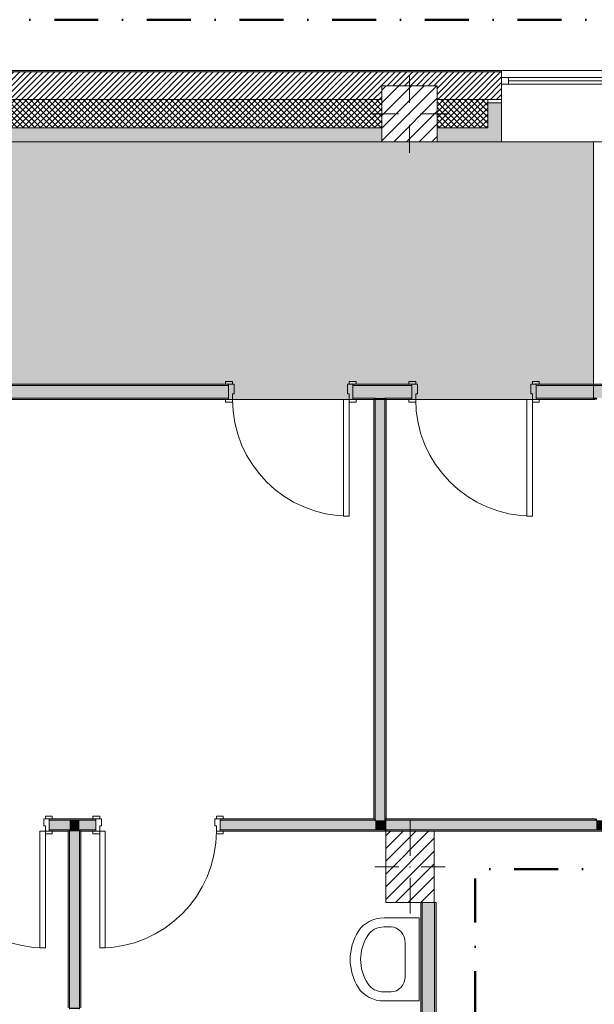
# Model space of a CAD drawing. Header units: millimetres. Extents: x -40968 to 11883, y -18948 to 4746.
# Tile 28 of 29: x 3180 to 7337, y -2376 to 4746. Entities that reach past the tile are written whole.
import ezdxf

# ---------------------------------------------------------------- set-up
doc = ezdxf.new("R2010")
doc.units = ezdxf.units.MM
doc.header["$MEASUREMENT"] = 0
doc.linetypes.add('Punto & Rayas', pattern=[670.277762, 317.5, -176.388889, 0, -176.388874])
doc.linetypes.add('Wipeout_Contour', pattern=[1000, 0, -1000])
for name, color, linetype, lineweight, true_color in [('01_2D_Ambit_Pluma_Nº__242', 7, 'Continuous', 50, 0xfb0013), ('12_FAÇ_Façana_Pluma_Nº__102', 7, 'Continuous', 5, 0xcccccc), ('12_FAÇ_Façana_Pluma_Nº__174', 7, 'Continuous', 13, 0xe4ad2c), ('12_FAÇ_Façana_Pluma_Nº__176', 7, 'Continuous', 15, 0x93a0c6), ('12_FAÇ_Façana_Pluma_Nº__43', 7, 'Continuous', 5, 0xa4a4a6), ('14_PAV_Paviment existent_Pluma_Nº__102', 7, 'Continuous', 5, 0xcccccc), ('Demolido_12_FAÇ_Façana_Pluma_Nº__102', 7, 'Continuous', 5, 0xcccccc), ('Demolido_12_FAÇ_Façana_Pluma_Nº__176', 7, 'Continuous', 15, 0x93a0c6), ('Demolido_Puertas Archicad_Pluma_Nº__3', 7, 'Continuous', 5, 0xa4a4a4), ('Ventanas Archicad_Pluma_Nº__23', 7, 'Continuous', 5, 0xa4a4a6), ('Ventanas Archicad_Pluma_Nº__3', 7, 'Continuous', 5, 0xa4a4a4), ('Ventanas Archicad_Pluma_Nº__43', 7, 'Continuous', 5, 0xa4a4a6)]:
    doc.layers.add(name, color=color, linetype=linetype, lineweight=lineweight, true_color=true_color)
for name, color, linetype in [('10_ESTR_Pilars', 7, 'Continuous'), ('12_FAÇ_Façana', 7, 'Continuous'), ('14_PAV_Paviment existent', 7, 'Continuous'), ('Demolido_09_EI_Mobiliari general', 7, 'Continuous'), ('Demolido_12_FAÇ_Façana', 7, 'Continuous'), ('Demolido_Puertas Archicad', 7, 'Continuous'), ('Ventanas Archicad', 7, 'Continuous')]:
    doc.layers.add(name, color=color, linetype=linetype)
for name, color, linetype, lineweight in [('10_ESTR_Pilars_Pluma_Nº__20', 1, 'Continuous', 5), ('10_ESTR_Pilars_Pluma_Nº__28', 7, 'Continuous', 20), ('10_ESTR_Pilars_Pluma_Nº__42', 8, 'Continuous', 25), ('12_FAÇ_Façana_Pluma_Nº__2', 8, 'Continuous', 5), ('12_FAÇ_Façana_Pluma_Nº__7', 7, 'Continuous', 5), ('14_PAV_Paviment existent_Pluma_Nº__89', 7, 'Continuous', 5), ('Demolido_09_EI_Mobiliari general_Pluma_Nº__75', 7, 'Continuous', 5), ('Demolido_12_FAÇ_Façana_Pluma_Nº__7', 7, 'Continuous', 5), ('Demolido_Puertas Archicad_Pluma_Nº__1', 7, 'Continuous', 5), ('Demolido_Puertas Archicad_Pluma_Nº__7', 7, 'Continuous', 5), ('Ventanas Archicad_Pluma_Nº__7', 7, 'Continuous', 5)]:
    doc.layers.add(name, color=color, linetype=linetype, lineweight=lineweight)
pattern_1 = [(45, (0, 0), (-21.2132, 21.2132), []), (135, (0, 0), (21.2132, 21.2132), [])]
pattern_2 = [(45, (0, 0), (-45.96194, 45.96194), [])]

# ---------------------------------------------------------------- blocks, each defined once
blk = doc.blocks.new('Forjado_1_1', base_point=(7332.1, 1999.6))
at = {"layer": '14_PAV_Paviment existent_Pluma_Nº__102', "linetype": 'Continuous', "lineweight": 0, "true_color": 0x333333}
blk.add_hatch(color=250, dxfattribs=at).paths.add_polyline_path([(7332.1, 1999.6), (7332.1, 3863.5), (-28267.5, 3863.5), (-28277.4, 1999.6)])
at = {"layer": '14_PAV_Paviment existent_Pluma_Nº__89', "color": 7, "linetype": 'Continuous', "lineweight": 5, "flags": 128}
blk.add_lwpolyline([(7332.1, 1999.6), (-28277.4, 1999.6), (-28267.5, 3863.5), (7332.1, 3863.5)], close=True, dxfattribs=at)
blk = doc.blocks.new('Ventana Vertical Multi-Faja 27_4')
at = {"layer": 'Ventanas Archicad_Pluma_Nº__23', "color": 253, "linetype": 'Continuous', "lineweight": 5, "true_color": 0xa4a4a6}
for p, q in [((-600, 0), (-550, 0)), ((-550, 0), (-550, -50)), ((550, -50), (550, 0)), ((550, 0), (600, 0)), ((-550, -50), (-600, -50)), ((600, -50), (550, -50))]:
    blk.add_line(p, q, dxfattribs=at)
at = {"layer": 'Ventanas Archicad_Pluma_Nº__3', "color": 253, "linetype": 'Continuous', "lineweight": 5, "true_color": 0xa4a4a4}
for p, q in [((-600, 50), (600, 50)), ((-550, 0), (550, 0)), ((-550, -25), (550, -25)), ((550, -50), (-550, -50)), ((-600, -465), (600, -465))]:
    blk.add_line(p, q, dxfattribs=at)
at = {"layer": 'Ventanas Archicad_Pluma_Nº__43', "color": 253, "linetype": 'Continuous', "lineweight": 5, "true_color": 0xa4a4a6}
for p, q in [((-600, -160), (-600, -185)), ((600, -160), (600, -185))]:
    blk.add_line(p, q, dxfattribs=at)
at = {"layer": 'Ventanas Archicad_Pluma_Nº__7', "color": 7, "linetype": 'Continuous', "lineweight": 5}
for p, q in [((-600, 50), (-600, 40)), ((-600, 40), (-600, 0)), ((-600, 0), (-600, -50)), ((-600, 0), (-600, -50)), ((600, 50), (600, 40)), ((600, 40), (600, 0)), ((600, 0), (600, -50)), ((600, 0), (600, -50)), ((-600, -50), (-600, -160)), ((600, -50), (600, -160)), ((-600, -185), (-600, -365)), ((-600, -185), (-600, -365)), ((600, -185), (600, -365)), ((600, -185), (600, -365)), ((-600, -365), (-600, -465)), ((-600, -365), (-600, -465)), ((600, -365), (600, -465)), ((600, -365), (600, -465))]:
    blk.add_line(p, q, dxfattribs=at)
blk = doc.blocks.new('Muro_3_1', base_point=(11882.6, 4378.5))
at = {"layer": '12_FAÇ_Façana', "linetype": 'Continuous', "lineweight": 0, "true_color": 0x000000}
h = blk.add_hatch(dxfattribs=at)
h.set_pattern_fill('Yeso_0001', color=18, style=0, pattern_type=2)
h.set_pattern_definition([(0, (0, 0), (0, 75), [0, -75])])
h.paths.add_polyline_path([(6666.7, 4168.5), (6566.7, 4168.5), (6566.7, 4143.5), (6666.7, 4143.5)])
at = {"layer": '12_FAÇ_Façana_Pluma_Nº__102', "linetype": 'Continuous', "lineweight": 0, "true_color": 0xe5e5e5}
for points in [[(6566.7, 3963.5), (6666.7, 3863.5), (6666.7, 4143.5), (6566.7, 4143.5)], [(799.5, 3963.5), (799.5, 3863.5), (5799.5, 3863.5), (5799.5, 3963.5)], [(6199.5, 3863.5), (6666.7, 3863.5), (6566.7, 3963.5), (6199.5, 3963.5)]]:
    blk.add_hatch(color=254, dxfattribs=at).paths.add_polyline_path(points)
at = {"layer": '12_FAÇ_Façana_Pluma_Nº__174', "linetype": 'Continuous', "lineweight": 13, "true_color": 0xe4ad2c}
h = blk.add_hatch(dxfattribs=at)
h.set_pattern_fill('SATE_Aislamiento_0001', color=42, style=0, pattern_type=2)
h.set_pattern_definition(pattern_1)
h.paths.add_polyline_path([(799.5, 3963.5), (5799.5, 3963.5), (5799.5, 4168.5), (799.5, 4168.5)])
h = blk.add_hatch(dxfattribs=at)
h.set_pattern_fill('SATE_Aislamiento_0001', color=42, style=0, pattern_type=2)
h.set_pattern_definition(pattern_1)
h.paths.add_polyline_path([(6199.5, 4168.5), (6199.5, 3963.5), (6566.7, 3963.5), (6566.7, 4143.5), (6566.7, 4168.5)])
at = {"layer": '12_FAÇ_Façana_Pluma_Nº__176', "linetype": 'Continuous', "lineweight": 0, "true_color": 0x495063}
blk.add_hatch(color=251, dxfattribs=at).paths.add_polyline_path([(-57.3, 4378.5), (-57.3, 4368.5), (6666.7, 4368.5), (6666.7, 4378.5)])
at = {"layer": '12_FAÇ_Façana_Pluma_Nº__2', "linetype": 'Continuous', "lineweight": 5}
h = blk.add_hatch(dxfattribs=at)
h.set_pattern_fill('Ceramic_0001', color=8, style=0, pattern_type=2)
h.set_pattern_definition([(45, (0, 0), (-21.2132, 21.2132), [])])
h.paths.add_polyline_path([(-57.3, 4168.5), (399.5, 4168.5), (399.5, 4268), (799.5, 4268), (799.5, 4168.5), (5799.5, 4168.5), (5799.5, 4268), (6199.5, 4268), (6199.5, 4168.5), (6666.7, 4168.5), (6666.7, 4368.5), (-57.3, 4368.5)])
at = {"layer": '12_FAÇ_Façana_Pluma_Nº__43', "color": 253, "linetype": 'Continuous', "lineweight": 5, "true_color": 0xa4a4a6}
for p, q in [((6566.7, 4168.5), (6666.7, 4168.5)), ((6566.7, 4143.5), (6566.7, 4168.5)), ((6666.7, 4143.5), (6566.7, 4143.5)), ((6666.7, 4168.5), (6666.7, 4143.5))]:
    blk.add_line(p, q, dxfattribs=at)
at = {"layer": '12_FAÇ_Façana_Pluma_Nº__7', "color": 7, "linetype": 'Continuous', "lineweight": 5}
for p, q in [((6666.7, 4368.5), (-57.3, 4368.5)), ((6666.7, 4378.5), (6666.7, 4368.5)), ((6666.7, 4368.5), (6666.7, 4328.5)), ((6666.7, 4328.5), (6666.7, 4278.5)), ((6666.7, 4278.5), (6666.7, 4168.5)), ((5799.5, 4168.5), (799.5, 4168.5)), ((6566.7, 4168.5), (6199.5, 4168.5)), ((6566.7, 3963.5), (6566.7, 4143.5)), ((6666.7, 4143.5), (6666.7, 3963.5)), ((6666.7, 4143.5), (6666.7, 3963.5)), ((799.5, 3963.5), (5799.5, 3963.5)), ((6199.5, 3963.5), (6566.7, 3963.5)), ((6666.7, 3963.5), (6666.7, 3863.5)), ((6666.7, 3963.5), (6666.7, 3863.5))]:
    blk.add_line(p, q, dxfattribs=at)
at = {"layer": '12_FAÇ_Façana_Pluma_Nº__7', "color": 7, "linetype": 'Continuous', "lineweight": 5, "flags": 128}
for points in [[(6666.7, 4378.5), (-57.3, 4378.5)], [(799.5, 3863.5), (5799.5, 3863.5)], [(6199.5, 3863.5), (6666.7, 3863.5)]]:
    blk.add_lwpolyline(points, dxfattribs=at)
at = {"layer": 'Ventanas Archicad', "color": 253, "linetype": 'Continuous', "lineweight": 5, "true_color": 0xa4a4a6, "zscale": 1000}
blk.add_blockref('Ventana Vertical Multi-Faja 27_4', (7266.7, 4328.5), dxfattribs=at)
blk = doc.blocks.new('Muro_72_1', base_point=(8198, 1999.6))
at = {"layer": '12_FAÇ_Façana_Pluma_Nº__102', "linetype": 'Continuous', "lineweight": 0, "true_color": 0xe5e5e5}
for points in [[(7352.1, 2099.6), (7332.1, 2099.6), (7332.1, 2009.6), (7352.1, 2009.6)], [(7352.1, 2009.6), (7422.1, 2009.6), (7422.1, 2099.6), (7352.1, 2099.6)], [(7422.1, 2009.6), (8198, 2009.6), (8198, 2099.6), (7422.1, 2099.6)]]:
    blk.add_hatch(color=254, dxfattribs=at).paths.add_polyline_path(points)
at = {"layer": '12_FAÇ_Façana_Pluma_Nº__176', "linetype": 'Continuous', "lineweight": 0, "true_color": 0x495063}
for points in [[(8198, 2109.6), (7332.1, 2109.6), (7332.1, 2099.6), (8198, 2099.6)], [(7342.1, 2009.6), (7332.1, 2009.6), (7332.1, 1999.6), (7342.1, 1999.6)], [(7342.1, 1999.6), (7352.1, 1999.6), (7352.1, 2009.6), (7342.1, 2009.6)], [(7422.1, 1999.6), (7432.1, 1999.6), (7432.1, 2009.6), (7422.1, 2009.6)], [(7432.1, 1999.6), (8198, 1999.6), (8198, 2009.6), (7432.1, 2009.6)]]:
    blk.add_hatch(color=251, dxfattribs=at).paths.add_polyline_path(points)
at = {"layer": '12_FAÇ_Façana_Pluma_Nº__7', "color": 7, "linetype": 'Continuous', "lineweight": 5}
for p, q in [((7352.1, 2099.6), (7332.1, 2099.6)), ((7422.1, 2099.6), (7352.1, 2099.6)), ((8198, 2099.6), (7422.1, 2099.6)), ((7332.1, 2009.6), (7352.1, 2009.6)), ((7352.1, 2009.6), (7352.1, 1999.6)), ((7422.1, 1999.6), (7422.1, 2009.6)), ((7422.1, 2009.6), (8198, 2009.6))]:
    blk.add_line(p, q, dxfattribs=at)
at = {"layer": '12_FAÇ_Façana_Pluma_Nº__7', "color": 7, "linetype": 'Continuous', "lineweight": 5, "flags": 128}
for points in [[(8198, 2109.6), (7332.1, 2109.6)], [(8198, 1999.6), (8198, 2109.6)], [(7332.1, 1999.6), (7342.1, 1999.6)], [(7432.1, 1999.6), (8198, 1999.6)]]:
    blk.add_lwpolyline(points, dxfattribs=at)
blk = doc.blocks.new('Puerta 27_9')
at = {"layer": 'Demolido_Puertas Archicad_Pluma_Nº__1', "color": 7, "linetype": 'Continuous', "lineweight": 5}
for p, q in [((382, 0), (382, 844)), ((382, 844), (422, 844)), ((422, 844), (422, 0)), ((-422, 19), (-472, 19)), ((-472, 19), (-472, 0)), ((-472, 0), (-422, 0)), ((-422, 0), (-450, 0)), ((-450, 0), (-450, -90)), ((-422, 0), (-422, 19)), ((-422, -40), (-422, 0)), ((422, 0), (382, 0)), ((472, 19), (422, 19)), ((422, 19), (422, 0)), ((422, 0), (472, 0)), ((450, 0), (422, 0)), ((422, 0), (422, -40)), ((450, -90), (450, 0)), ((472, 0), (472, 19)), ((-410, -40), (-422, -40)), ((-410, -90), (-410, -40)), ((422, -40), (410, -40)), ((410, -40), (410, -90)), ((-422, -90), (-472, -90)), ((-472, -90), (-472, -109)), ((-472, -109), (-422, -109)), ((-450, -90), (-410, -90)), ((-422, -109), (-422, -90)), ((410, -90), (450, -90)), ((472, -90), (422, -90)), ((422, -90), (422, -109)), ((422, -109), (472, -109)), ((472, -109), (472, -90))]:
    blk.add_line(p, q, dxfattribs=at)
at = {"layer": 'Demolido_Puertas Archicad_Pluma_Nº__3', "color": 253, "linetype": 'Continuous', "lineweight": 5, "true_color": 0xa4a4a4}
blk.add_arc((422, 0), 844, 90, 180, dxfattribs=at)
at = {"layer": 'Demolido_Puertas Archicad_Pluma_Nº__7', "color": 7, "linetype": 'Continuous', "lineweight": 5}
for p, q in [((-450, 0), (-472, 0)), ((-450, 0), (-472, 0)), ((-450, -10), (-450, 0)), ((-450, -10), (-450, 0)), ((450, -10), (450, 0)), ((450, -10), (450, 0)), ((450, 0), (472, 0)), ((450, 0), (472, 0)), ((-450, -80), (-450, -10)), ((-450, -80), (-450, -10)), ((450, -80), (450, -10)), ((450, -80), (450, -10)), ((-450, -90), (-472, -90)), ((-450, -90), (-472, -90)), ((-450, -90), (-450, -80)), ((-450, -90), (-450, -80)), ((450, -90), (450, -80)), ((450, -90), (450, -80)), ((450, -90), (472, -90)), ((450, -90), (472, -90))]:
    blk.add_line(p, q, dxfattribs=at)
blk = doc.blocks.new('Puerta 27_10')
at = {"layer": 'Demolido_Puertas Archicad_Pluma_Nº__1', "color": 7, "linetype": 'Continuous', "lineweight": 5}
for p, q in [((382, 0), (382, 844)), ((382, 844), (422, 844)), ((422, 844), (422, 0)), ((-422, 19), (-472, 19)), ((-472, 19), (-472, 0)), ((-472, 0), (-422, 0)), ((-422, 0), (-450, 0)), ((-450, 0), (-450, -90)), ((-422, 0), (-422, 19)), ((-422, -40), (-422, 0)), ((422, 0), (382, 0)), ((472, 19), (422, 19)), ((422, 19), (422, 0)), ((422, 0), (472, 0)), ((450, 0), (422, 0)), ((422, 0), (422, -40)), ((450, -90), (450, 0)), ((472, 0), (472, 19)), ((-410, -40), (-422, -40)), ((-410, -90), (-410, -40)), ((422, -40), (410, -40)), ((410, -40), (410, -90)), ((-422, -90), (-472, -90)), ((-472, -90), (-472, -109)), ((-472, -109), (-422, -109)), ((-450, -90), (-410, -90)), ((-422, -109), (-422, -90)), ((410, -90), (450, -90)), ((472, -90), (422, -90)), ((422, -90), (422, -109)), ((422, -109), (472, -109)), ((472, -109), (472, -90))]:
    blk.add_line(p, q, dxfattribs=at)
at = {"layer": 'Demolido_Puertas Archicad_Pluma_Nº__3', "color": 253, "linetype": 'Continuous', "lineweight": 5, "true_color": 0xa4a4a4}
blk.add_arc((422, 0), 844, 90, 180, dxfattribs=at)
at = {"layer": 'Demolido_Puertas Archicad_Pluma_Nº__7', "color": 7, "linetype": 'Continuous', "lineweight": 5}
for p, q in [((-450, 0), (-472, 0)), ((-450, 0), (-472, 0)), ((-450, -10), (-450, 0)), ((-450, -10), (-450, 0)), ((450, -10), (450, 0)), ((450, -10), (450, 0)), ((450, 0), (472, 0)), ((450, 0), (472, 0)), ((-450, -80), (-450, -10)), ((-450, -80), (-450, -10)), ((450, -80), (450, -10)), ((450, -80), (450, -10)), ((-450, -90), (-472, -90)), ((-450, -90), (-472, -90)), ((-450, -90), (-450, -80)), ((-450, -90), (-450, -80)), ((450, -90), (450, -80)), ((450, -90), (450, -80)), ((450, -90), (472, -90)), ((450, -90), (472, -90))]:
    blk.add_line(p, q, dxfattribs=at)
blk = doc.blocks.new('Muro_73_1', base_point=(432.1, -1124))
at = {"layer": 'Demolido_12_FAÇ_Façana_Pluma_Nº__102', "linetype": 'Continuous', "lineweight": 0, "true_color": 0xe5e5e5}
for points in [[(1192.1, -1044), (432.1, -1044), (432.1, -1114), (1192.1, -1114)], [(1262.1, -1044), (1192.1, -1044), (1192.1, -1114), (1262.1, -1114)], [(1262.1, -1044), (1262.1, -1114), (2494, -1114), (2494, -1044)], [(3541.4, -1044), (3394, -1044), (3394, -1114), (3541.4, -1114)], [(3611.4, -1044), (3541.4, -1044), (3541.4, -1114), (3611.4, -1114)], [(3611.4, -1044), (3611.4, -1114), (3730.6, -1114), (3730.6, -1044)], [(5752.1, -1044), (4630.6, -1044), (4630.6, -1114), (5752.1, -1114)], [(5752.1, -1114), (5822.1, -1114), (5752.1, -1044)]]:
    blk.add_hatch(color=254, dxfattribs=at).paths.add_polyline_path(points)
at = {"layer": 'Demolido_12_FAÇ_Façana_Pluma_Nº__176', "linetype": 'Continuous', "lineweight": 0, "true_color": 0x495063}
for points in [[(1182.1, -1034), (432.1, -1034), (432.1, -1044), (1182.1, -1044)], [(1192.1, -1034), (1182.1, -1034), (1182.1, -1044), (1192.1, -1044)], [(1272.1, -1034), (1262.1, -1034), (1262.1, -1044), (1272.1, -1044)], [(1272.1, -1044), (2494, -1044), (2494, -1034), (1272.1, -1034)], [(3394, -1044), (3730.6, -1044), (3730.6, -1034), (3394, -1034)], [(4630.6, -1044), (5742.1, -1044), (5742.1, -1034), (4630.6, -1034)], [(5742.1, -1034), (5752.1, -1044), (5752.1, -1034)], [(5742.1, -1044), (5752.1, -1044), (5742.1, -1034)], [(1182.1, -1114), (432.1, -1114), (432.1, -1124), (1182.1, -1124)], [(1192.1, -1114), (1182.1, -1114), (1182.1, -1124), (1192.1, -1124)], [(1272.1, -1114), (1262.1, -1114), (1262.1, -1124), (1272.1, -1124)], [(1272.1, -1114), (1272.1, -1124), (2494, -1124), (2494, -1114)], [(3394, -1114), (3394, -1124), (3531.4, -1124), (3531.4, -1114)], [(3541.4, -1114), (3531.4, -1114), (3531.4, -1124), (3541.4, -1124)], [(3621.4, -1114), (3611.4, -1114), (3611.4, -1124), (3621.4, -1124)], [(3621.4, -1124), (3730.6, -1124), (3730.6, -1114), (3621.4, -1114)], [(5822.1, -1114), (4630.6, -1114), (4630.6, -1124), (5822.1, -1124)], [(5822.1, -1114), (5822.1, -1124), (5832.1, -1124)]]:
    blk.add_hatch(color=251, dxfattribs=at).paths.add_polyline_path(points)
at = {"layer": 'Demolido_12_FAÇ_Façana_Pluma_Nº__7', "color": 7, "linetype": 'Continuous', "lineweight": 5}
for p, q in [((1192.1, -1044), (432.1, -1044)), ((1192.1, -1034), (1192.1, -1044)), ((1262.1, -1044), (1262.1, -1034)), ((2494, -1044), (1262.1, -1044)), ((2494, -1034), (2472, -1034)), ((2494, -1034), (2494, -1044)), ((2494, -1044), (2494, -1114)), ((3394, -1034), (3416, -1034)), ((3394, -1034), (3394, -1044)), ((3541.4, -1044), (3394, -1044)), ((3394, -1044), (3394, -1114)), ((3611.4, -1044), (3541.4, -1044)), ((3730.6, -1044), (3611.4, -1044)), ((3730.6, -1034), (3708.6, -1034)), ((3730.6, -1034), (3730.6, -1044)), ((3730.6, -1044), (3730.6, -1114)), ((4630.6, -1034), (4652.6, -1034)), ((4630.6, -1034), (4630.6, -1044)), ((5752.1, -1044), (4630.6, -1044)), ((4630.6, -1044), (4630.6, -1114)), ((5752.1, -1044), (5752.1, -1034)), ((432.1, -1114), (1192.1, -1114)), ((1192.1, -1114), (1192.1, -1124)), ((1262.1, -1124), (1262.1, -1114)), ((1262.1, -1114), (2494, -1114)), ((2494, -1124), (2472, -1124)), ((2494, -1114), (2494, -1124)), ((3394, -1114), (3541.4, -1114)), ((3394, -1114), (3394, -1124)), ((3394, -1124), (3416, -1124)), ((3541.4, -1114), (3541.4, -1124)), ((3611.4, -1124), (3611.4, -1114)), ((3611.4, -1114), (3730.6, -1114)), ((3730.6, -1124), (3708.6, -1124)), ((3730.6, -1114), (3730.6, -1124)), ((4630.6, -1114), (5752.1, -1114)), ((4630.6, -1114), (4630.6, -1124)), ((4630.6, -1124), (4652.6, -1124)), ((5752.1, -1114), (5822.1, -1114))]:
    blk.add_line(p, q, dxfattribs=at)
at = {"layer": 'Demolido_12_FAÇ_Façana_Pluma_Nº__7', "color": 7, "linetype": 'Continuous', "lineweight": 5, "flags": 128}
for points in [[(1182.1, -1034), (432.1, -1034)], [(432.1, -1044), (432.1, -1034)], [(432.1, -1114), (432.1, -1044)], [(2494, -1034), (1272.1, -1034)], [(3730.6, -1034), (3394, -1034)], [(5742.1, -1034), (4630.6, -1034)], [(432.1, -1124), (432.1, -1114)], [(778.9, -1124), (1182.1, -1124)], [(1272.1, -1124), (2494, -1124)], [(3394, -1124), (3531.4, -1124)], [(3621.4, -1124), (3730.6, -1124)], [(4630.6, -1124), (5828.9, -1124)]]:
    blk.add_lwpolyline(points, dxfattribs=at)
at = {"layer": 'Demolido_Puertas Archicad', "color": 253, "linetype": 'Continuous', "lineweight": 5, "true_color": 0xa4a4a6, "xscale": -1, "zscale": 1000, "rotation": 180}
blk.add_blockref('Puerta 27_10', (2944, -1124), dxfattribs=at)
at = {"layer": 'Demolido_Puertas Archicad', "color": 253, "linetype": 'Continuous', "lineweight": 5, "true_color": 0xa4a4a6, "zscale": 1000, "rotation": 180}
blk.add_blockref('Puerta 27_9', (4180.6, -1124), dxfattribs=at)
blk = doc.blocks.new('Muro_74_1', base_point=(3621.4, -2489.9))
at = {"layer": 'Demolido_12_FAÇ_Façana_Pluma_Nº__102', "linetype": 'Continuous', "lineweight": 0, "true_color": 0xe5e5e5}
for points in [[(3611.4, -1114), (3541.4, -1114), (3541.4, -1124), (3611.4, -1124)], [(3611.4, -2399.9), (3611.4, -1124), (3541.4, -1124), (3541.4, -2399.9)], [(3611.4, -2399.9), (3541.4, -2399.9), (3541.4, -2409.9), (3611.4, -2409.9)]]:
    blk.add_hatch(color=254, dxfattribs=at).paths.add_polyline_path(points)
at = {"layer": 'Demolido_12_FAÇ_Façana_Pluma_Nº__176', "linetype": 'Continuous', "lineweight": 0, "true_color": 0x495063}
for points in [[(3531.4, -1124), (3531.4, -2399.9), (3541.4, -2399.9), (3541.4, -1124)], [(3621.4, -2399.9), (3621.4, -1124), (3611.4, -1124), (3611.4, -2399.9)]]:
    blk.add_hatch(color=251, dxfattribs=at).paths.add_polyline_path(points)
at = {"layer": 'Demolido_12_FAÇ_Façana_Pluma_Nº__7', "color": 7, "linetype": 'Continuous', "lineweight": 5}
for p, q in [((3541.4, -1114), (3541.4, -1124)), ((3541.4, -1124), (3541.4, -2399.9)), ((3611.4, -1124), (3611.4, -1114)), ((3611.4, -2399.9), (3611.4, -1124)), ((3541.4, -2399.9), (3541.4, -2409.9)), ((3611.4, -2409.9), (3611.4, -2399.9))]:
    blk.add_line(p, q, dxfattribs=at)
at = {"layer": 'Demolido_12_FAÇ_Façana_Pluma_Nº__7', "color": 7, "linetype": 'Continuous', "lineweight": 5, "flags": 128}
for points in [[(3531.4, -1124), (3531.4, -2399.9)], [(3621.4, -2399.9), (3621.4, -1124)]]:
    blk.add_lwpolyline(points, dxfattribs=at)
blk = doc.blocks.new('Muro_75_1', base_point=(5832.1, -1124))
at = {"layer": 'Demolido_12_FAÇ_Façana_Pluma_Nº__102', "linetype": 'Continuous', "lineweight": 0, "true_color": 0xe5e5e5}
for points in [[(5752.1, 1999.6), (5822.1, 1999.6), (5822.1, 2009.6), (5752.1, 2009.6)], [(5822.1, -1044), (5822.1, 1999.6), (5752.1, 1999.6), (5752.1, -1044)]]:
    blk.add_hatch(color=254, dxfattribs=at).paths.add_polyline_path(points)
at = {"layer": 'Demolido_12_FAÇ_Façana_Pluma_Nº__176', "linetype": 'Continuous', "lineweight": 0, "true_color": 0x495063}
for points in [[(5752.1, -1034), (5752.1, 1999.6), (5742.1, 1999.6), (5742.1, -1034)], [(5832.1, -1034), (5832.1, 1999.6), (5822.1, 1999.6), (5822.1, -1034)]]:
    blk.add_hatch(color=251, dxfattribs=at).paths.add_polyline_path(points)
at = {"layer": '12_FAÇ_Façana_Pluma_Nº__7', "color": 7, "linetype": 'Continuous', "lineweight": 5}
blk.add_line((5832.1, -1044), (5822.1, -1044), dxfattribs=at)
at = {"layer": 'Demolido_12_FAÇ_Façana_Pluma_Nº__7', "color": 7, "linetype": 'Continuous', "lineweight": 5}
for p, q in [((5752.1, 2009.6), (5752.1, 1999.6)), ((5752.1, 1999.6), (5752.1, -1034)), ((5822.1, 1999.6), (5822.1, 2009.6)), ((5822.1, -1034), (5822.1, 1999.6)), ((5752.1, -1044), (5752.1, -1034)), ((5822.1, -1034), (5822.1, -1044))]:
    blk.add_line(p, q, dxfattribs=at)
at = {"layer": 'Demolido_12_FAÇ_Façana_Pluma_Nº__7', "color": 7, "linetype": 'Continuous', "lineweight": 5, "flags": 128}
for points in [[(5742.1, 1999.6), (5742.1, -1034)], [(5832.1, -1034), (5832.1, 1999.6)]]:
    blk.add_lwpolyline(points, dxfattribs=at)
at = {"layer": 'Demolido_12_FAÇ_Façana_Pluma_Nº__7', "color": 7, "linetype": 'Continuous', "lineweight": 5}
for p in [(5752.1, -1044), (5822.1, -1114)]:
    blk.add_point(p, dxfattribs=at)
blk = doc.blocks.new('Muro_103_1', base_point=(5832.1, -1124))
at = {"layer": '12_FAÇ_Façana_Pluma_Nº__102', "linetype": 'Continuous', "lineweight": 0, "true_color": 0xe5e5e5}
for points in [[(5752.1, -1044), (5822.1, -1114), (5822.1, -1044)], [(5822.1, -1044), (5822.1, -1114), (5832.1, -1114), (5832.1, -1044)], [(7352.1, -1044), (5832.1, -1044), (5832.1, -1114), (7352.1, -1114)], [(7422.1, -1044), (7352.1, -1044), (7352.1, -1114), (7422.1, -1114)], [(7422.1, -1114), (9278.7, -1114), (9278.7, -1044), (7422.1, -1044)]]:
    blk.add_hatch(color=254, dxfattribs=at).paths.add_polyline_path(points)
at = {"layer": '12_FAÇ_Façana_Pluma_Nº__176', "linetype": 'Continuous', "lineweight": 0, "true_color": 0x495063}
for points in [[(5822.1, -1034), (5822.1, -1044), (5832.1, -1044), (5832.1, -1034)], [(7342.1, -1034), (5832.1, -1034), (5832.1, -1044), (7342.1, -1044)], [(7352.1, -1034), (7342.1, -1034), (7342.1, -1044), (7352.1, -1044)], [(7432.1, -1034), (7422.1, -1034), (7422.1, -1044), (7432.1, -1044)], [(7432.1, -1044), (9278.7, -1044), (9278.7, -1034), (7432.1, -1034)], [(5822.1, -1114), (5832.1, -1124), (5832.1, -1114)], [(5832.1, -1124), (9278.7, -1124), (9278.7, -1114), (5832.1, -1114)]]:
    blk.add_hatch(color=251, dxfattribs=at).paths.add_polyline_path(points)
at = {"layer": '12_FAÇ_Façana_Pluma_Nº__7', "color": 7, "linetype": 'Continuous', "lineweight": 5}
for p, q in [((5832.1, -1044), (5822.1, -1044)), ((7352.1, -1044), (5832.1, -1044)), ((7352.1, -1034), (7352.1, -1044)), ((7422.1, -1044), (7422.1, -1034)), ((9278.7, -1044), (7422.1, -1044)), ((5822.1, -1114), (5832.1, -1114)), ((5832.1, -1114), (7352.1, -1114)), ((7352.1, -1114), (7422.1, -1114)), ((7422.1, -1114), (9278.7, -1114))]:
    blk.add_line(p, q, dxfattribs=at)
at = {"layer": '12_FAÇ_Façana_Pluma_Nº__7', "color": 7, "linetype": 'Continuous', "lineweight": 5, "flags": 128}
for points in [[(7342.1, -1034), (5832.1, -1034)], [(9278.7, -1034), (7432.1, -1034)], [(9278.7, -1124), (9278.7, -1034)], [(6178.9, -1124), (9278.7, -1124)]]:
    blk.add_lwpolyline(points, dxfattribs=at)
at = {"layer": 'Demolido_12_FAÇ_Façana_Pluma_Nº__7', "color": 7, "linetype": 'Continuous', "lineweight": 5}
blk.add_line((5822.1, -1034), (5822.1, -1044), dxfattribs=at)
for p in [(5752.1, -1044), (5822.1, -1114)]:
    blk.add_point(p, dxfattribs=at)
blk = doc.blocks.new('Puerta 27_15')
at = {"layer": 'Demolido_Puertas Archicad_Pluma_Nº__1', "color": 7, "linetype": 'Continuous', "lineweight": 5}
for p, q in [((382, 0), (382, 844)), ((382, 844), (422, 844)), ((422, 844), (422, 0)), ((-472, 0), (-472, 19)), ((-472, 19), (-422, 19)), ((-422, 0), (-472, 0)), ((-422, 0), (-450, 0)), ((-450, 0), (-450, -110)), ((-422, 19), (-422, 0)), ((-422, -40), (-422, 0)), ((422, 0), (382, 0)), ((422, 19), (472, 19)), ((422, 0), (422, 19)), ((472, 0), (422, 0)), ((450, 0), (422, 0)), ((422, 0), (422, -40)), ((450, -110), (450, 0)), ((472, 19), (472, 0)), ((-410, -40), (-422, -40)), ((-410, -110), (-410, -40)), ((422, -40), (410, -40)), ((410, -40), (410, -110)), ((-472, -129), (-472, -110)), ((-472, -110), (-422, -110)), ((-422, -129), (-472, -129)), ((-450, -110), (-410, -110)), ((-422, -110), (-422, -129)), ((410, -110), (450, -110)), ((422, -110), (472, -110)), ((422, -129), (422, -110)), ((472, -129), (422, -129)), ((472, -110), (472, -129))]:
    blk.add_line(p, q, dxfattribs=at)
at = {"layer": 'Demolido_Puertas Archicad_Pluma_Nº__3', "color": 253, "linetype": 'Continuous', "lineweight": 5, "true_color": 0xa4a4a4}
blk.add_arc((422, 0), 844, 90, 180, dxfattribs=at)
at = {"layer": 'Demolido_Puertas Archicad_Pluma_Nº__7', "color": 7, "linetype": 'Continuous', "lineweight": 5}
for p, q in [((-450, 0), (-472, 0)), ((-450, 0), (-472, 0)), ((-450, 0), (-450, -10)), ((-450, 0), (-450, -10)), ((450, 0), (450, -10)), ((450, 0), (450, -10)), ((450, 0), (472, 0)), ((450, 0), (472, 0)), ((-450, -10), (-450, -100)), ((-450, -10), (-450, -100)), ((450, -10), (450, -100)), ((450, -10), (450, -100)), ((-450, -110), (-472, -110)), ((-450, -110), (-472, -110)), ((-450, -100), (-450, -110)), ((-450, -100), (-450, -110)), ((450, -100), (450, -110)), ((450, -100), (450, -110)), ((450, -110), (472, -110)), ((450, -110), (472, -110))]:
    blk.add_line(p, q, dxfattribs=at)
blk = doc.blocks.new('Puerta 27_16')
at = {"layer": 'Demolido_Puertas Archicad_Pluma_Nº__1', "color": 7, "linetype": 'Continuous', "lineweight": 5}
for p, q in [((382, 0), (382, 844)), ((382, 844), (422, 844)), ((422, 844), (422, 0)), ((-472, 0), (-472, 19)), ((-472, 19), (-422, 19)), ((-422, 0), (-472, 0)), ((-422, 0), (-450, 0)), ((-450, 0), (-450, -110)), ((-422, 19), (-422, 0)), ((-422, -40), (-422, 0)), ((422, 0), (382, 0)), ((422, 19), (472, 19)), ((422, 0), (422, 19)), ((472, 0), (422, 0)), ((450, 0), (422, 0)), ((422, 0), (422, -40)), ((450, -110), (450, 0)), ((472, 19), (472, 0)), ((-410, -40), (-422, -40)), ((-410, -110), (-410, -40)), ((422, -40), (410, -40)), ((410, -40), (410, -110)), ((-472, -129), (-472, -110)), ((-472, -110), (-422, -110)), ((-422, -129), (-472, -129)), ((-450, -110), (-410, -110)), ((-422, -110), (-422, -129)), ((410, -110), (450, -110)), ((422, -110), (472, -110)), ((422, -129), (422, -110)), ((472, -129), (422, -129)), ((472, -110), (472, -129))]:
    blk.add_line(p, q, dxfattribs=at)
at = {"layer": 'Demolido_Puertas Archicad_Pluma_Nº__3', "color": 253, "linetype": 'Continuous', "lineweight": 5, "true_color": 0xa4a4a4}
blk.add_arc((422, 0), 844, 90, 180, dxfattribs=at)
at = {"layer": 'Demolido_Puertas Archicad_Pluma_Nº__7', "color": 7, "linetype": 'Continuous', "lineweight": 5}
for p, q in [((-450, 0), (-472, 0)), ((-450, 0), (-472, 0)), ((-450, 0), (-450, -10)), ((-450, 0), (-450, -10)), ((450, 0), (450, -10)), ((450, 0), (450, -10)), ((450, 0), (472, 0)), ((450, 0), (472, 0)), ((-450, -10), (-450, -100)), ((-450, -10), (-450, -100)), ((450, -10), (450, -100)), ((450, -10), (450, -100)), ((-450, -110), (-472, -110)), ((-450, -110), (-472, -110)), ((-450, -100), (-450, -110)), ((-450, -100), (-450, -110)), ((450, -100), (450, -110)), ((450, -100), (450, -110)), ((450, -110), (472, -110)), ((450, -110), (472, -110))]:
    blk.add_line(p, q, dxfattribs=at)
blk = doc.blocks.new('Muro_104_1', base_point=(7332.1, 1999.6))
at = {"layer": 'Demolido_12_FAÇ_Façana_Pluma_Nº__102', "linetype": 'Continuous', "lineweight": 0, "true_color": 0xe5e5e5}
for points in [[(1262.1, 2009.6), (4691, 2009.6), (4691, 2099.6), (1262.1, 2099.6)], [(5591, 2009.6), (5752.1, 2009.6), (5752.1, 2099.6), (5591, 2099.6)], [(5752.1, 2009.6), (5822.1, 2009.6), (5822.1, 2099.6), (5752.1, 2099.6)], [(5822.1, 2009.6), (6017.1, 2009.6), (6017.1, 2099.6), (5822.1, 2099.6)], [(6917.1, 2009.6), (7332.1, 2009.6), (7332.1, 2099.6), (6917.1, 2099.6)]]:
    blk.add_hatch(color=254, dxfattribs=at).paths.add_polyline_path(points)
at = {"layer": 'Demolido_12_FAÇ_Façana_Pluma_Nº__176', "linetype": 'Continuous', "lineweight": 0, "true_color": 0x495063}
for points in [[(207.1, 2109.6), (207.1, 2099.6), (4691, 2099.6), (4691, 2109.6)], [(5591, 2099.6), (6017.1, 2099.6), (6017.1, 2109.6), (5591, 2109.6)], [(6917.1, 2109.6), (6917.1, 2099.6), (7332.1, 2099.6), (7332.1, 2109.6)], [(4691, 2009.6), (1272.1, 2009.6), (1272.1, 1999.6), (4691, 1999.6)], [(5742.1, 2009.6), (5591, 2009.6), (5591, 1999.6), (5742.1, 1999.6)], [(5742.1, 1999.6), (5752.1, 1999.6), (5752.1, 2009.6), (5742.1, 2009.6)], [(5822.1, 1999.6), (5832.1, 1999.6), (5832.1, 2009.6), (5822.1, 2009.6)], [(6017.1, 2009.6), (5832.1, 2009.6), (5832.1, 1999.6), (6017.1, 1999.6)], [(7332.1, 2009.6), (6917.1, 2009.6), (6917.1, 1999.6), (7332.1, 1999.6)]]:
    blk.add_hatch(color=251, dxfattribs=at).paths.add_polyline_path(points)
at = {"layer": 'Demolido_12_FAÇ_Façana_Pluma_Nº__7', "color": 7, "linetype": 'Continuous', "lineweight": 5}
for p, q in [((4691, 2099.6), (1262.1, 2099.6)), ((4691, 2109.6), (4669, 2109.6)), ((4691, 2099.6), (4691, 2109.6)), ((4691, 2009.6), (4691, 2099.6)), ((5591, 2109.6), (5613, 2109.6)), ((5591, 2099.6), (5591, 2109.6)), ((5752.1, 2099.6), (5591, 2099.6)), ((5591, 2009.6), (5591, 2099.6)), ((5822.1, 2099.6), (5752.1, 2099.6)), ((6017.1, 2099.6), (5822.1, 2099.6)), ((6017.1, 2109.6), (5995.1, 2109.6)), ((6017.1, 2099.6), (6017.1, 2109.6)), ((6017.1, 2009.6), (6017.1, 2099.6)), ((6917.1, 2109.6), (6939.1, 2109.6)), ((6917.1, 2099.6), (6917.1, 2109.6)), ((7332.1, 2099.6), (6917.1, 2099.6)), ((6917.1, 2009.6), (6917.1, 2099.6)), ((1262.1, 2009.6), (4691, 2009.6)), ((4691, 1999.6), (4669, 1999.6)), ((4691, 1999.6), (4691, 2009.6)), ((5591, 2009.6), (5752.1, 2009.6)), ((5591, 1999.6), (5591, 2009.6)), ((5591, 1999.6), (5613, 1999.6)), ((5752.1, 2009.6), (5752.1, 1999.6)), ((5822.1, 1999.6), (5822.1, 2009.6)), ((5822.1, 2009.6), (6017.1, 2009.6)), ((6017.1, 1999.6), (5995.1, 1999.6)), ((6017.1, 1999.6), (6017.1, 2009.6)), ((6917.1, 2009.6), (7332.1, 2009.6)), ((6917.1, 1999.6), (6917.1, 2009.6)), ((6917.1, 1999.6), (6939.1, 1999.6))]:
    blk.add_line(p, q, dxfattribs=at)
at = {"layer": 'Demolido_12_FAÇ_Façana_Pluma_Nº__7', "color": 7, "linetype": 'Continuous', "lineweight": 5, "flags": 128}
for points in [[(4691, 2109.6), (207.1, 2109.6)], [(6017.1, 2109.6), (5591, 2109.6)], [(7332.1, 2109.6), (6917.1, 2109.6)], [(1272.1, 1999.6), (4691, 1999.6)], [(5591, 1999.6), (5742.1, 1999.6)], [(5832.1, 1999.6), (6017.1, 1999.6)], [(6917.1, 1999.6), (7332.1, 1999.6)]]:
    blk.add_lwpolyline(points, dxfattribs=at)
at = {"layer": 'Demolido_Puertas Archicad', "color": 253, "linetype": 'Continuous', "lineweight": 5, "true_color": 0xa4a4a6, "xscale": -1, "zscale": 1000, "rotation": 180}
for name, p in [('Puerta 27_15', (5141, 1999.6)), ('Puerta 27_16', (6467.1, 1999.6))]:
    blk.add_blockref(name, p, dxfattribs=at)
blk = doc.blocks.new('Muro_110_1', base_point=(6082.1, -9207.4))
at = {"layer": '12_FAÇ_Façana_Pluma_Nº__102', "linetype": 'Continuous', "lineweight": 0, "true_color": 0xe5e5e5}
blk.add_hatch(color=254, dxfattribs=at).paths.add_polyline_path([(6182.1, -6009.9), (6182.1, -1639), (6092.1, -1639), (6092.1, -6009.9)])
at = {"layer": '12_FAÇ_Façana_Pluma_Nº__176', "linetype": 'Continuous', "lineweight": 0, "true_color": 0x495063}
for points in [[(6092.1, -5999.9), (6092.1, -1639), (6082.1, -1639), (6082.1, -5999.9)], [(6192.1, -9207.4), (6192.1, -1639), (6182.1, -1639), (6182.1, -9207.4)]]:
    blk.add_hatch(color=251, dxfattribs=at).paths.add_polyline_path(points)
at = {"layer": '12_FAÇ_Façana_Pluma_Nº__7', "color": 7, "linetype": 'Continuous', "lineweight": 5}
for p, q in [((6092.1, -1639), (6092.1, -6009.9)), ((6182.1, -6009.9), (6182.1, -1639))]:
    blk.add_line(p, q, dxfattribs=at)
at = {"layer": '12_FAÇ_Façana_Pluma_Nº__7', "color": 7, "linetype": 'Continuous', "lineweight": 5, "flags": 128}
for points in [[(6082.1, -1639), (6082.1, -5999.9)], [(6192.1, -1639), (6178.9, -1639)], [(6192.1, -9207.4), (6192.1, -1639)]]:
    blk.add_lwpolyline(points, dxfattribs=at)
blk = doc.blocks.new('Pilar_8_1', base_point=(6003.9, -1381.5))
at = {"color": 254, "linetype": 'Wipeout_Contour', "lineweight": 0, "ltscale": 24664.089537}
blk.add_wipeout([(5828.9, -1639), (6178.9, -1639), (6178.9, -1124), (5828.9, -1124)], dxfattribs=at).dxf.layer = '10_ESTR_Pilars'
at = {"layer": '10_ESTR_Pilars_Pluma_Nº__42', "linetype": 'Continuous', "lineweight": 25}
h = blk.add_hatch(dxfattribs=at)
h.set_pattern_fill('00_GCT_trama_45º_e1_400__05', color=8, style=0, pattern_type=2)
h.set_pattern_definition(pattern_2)
h.paths.add_polyline_path([(5828.9, -1639), (6178.9, -1639), (6178.9, -1124), (5828.9, -1124)])
at = {"layer": '10_ESTR_Pilars_Pluma_Nº__20', "color": 1, "linetype": 'Continuous', "lineweight": 5}
for p, q in [((6003.9, -1301.5), (6003.9, -1044)), ((5923.9, -1381.5), (5748.9, -1381.5)), ((6083.9, -1381.5), (6258.9, -1381.5)), ((6003.9, -1461.5), (6003.9, -1719))]:
    blk.add_line(p, q, dxfattribs=at)
blk.add_point((6003.9, -1381.5), dxfattribs=at)
at = {"layer": '10_ESTR_Pilars_Pluma_Nº__28', "color": 7, "linetype": 'Continuous', "lineweight": 20, "flags": 128}
blk.add_lwpolyline([(5828.9, -1639), (6178.9, -1639), (6178.9, -1124), (5828.9, -1124)], close=True, dxfattribs=at)
blk = doc.blocks.new('Pilar_31_1', base_point=(5999.5, 4065.7))
at = {"color": 254, "linetype": 'Wipeout_Contour', "lineweight": 0, "ltscale": 29000.690033}
blk.add_wipeout([(5799.5, 3863.5), (6199.5, 3863.5), (6199.5, 4268), (5799.5, 4268)], dxfattribs=at).dxf.layer = '10_ESTR_Pilars'
at = {"layer": '10_ESTR_Pilars_Pluma_Nº__42', "linetype": 'Continuous', "lineweight": 25}
h = blk.add_hatch(dxfattribs=at)
h.set_pattern_fill('00_GCT_trama_45º_e1_400__05', color=8, style=0, pattern_type=2)
h.set_pattern_definition(pattern_2)
h.paths.add_polyline_path([(5799.5, 3863.5), (6199.5, 3863.5), (6199.5, 4268), (5799.5, 4268)])
at = {"layer": '10_ESTR_Pilars_Pluma_Nº__20', "color": 1, "linetype": 'Continuous', "lineweight": 5}
for p, q in [((5999.5, 4145.7), (5999.5, 4348)), ((5919.5, 4065.7), (5719.5, 4065.7)), ((6079.5, 4065.7), (6279.5, 4065.7)), ((5999.5, 3985.7), (5999.5, 3783.5))]:
    blk.add_line(p, q, dxfattribs=at)
blk.add_point((5999.5, 4065.7), dxfattribs=at)
at = {"layer": '10_ESTR_Pilars_Pluma_Nº__28', "color": 7, "linetype": 'Continuous', "lineweight": 20, "flags": 128}
blk.add_lwpolyline([(5799.5, 3863.5), (6199.5, 3863.5), (6199.5, 4268), (5799.5, 4268)], close=True, dxfattribs=at)
blk = doc.blocks.new('Lavabo 01 10')
at = {"layer": 'Demolido_09_EI_Mobiliari general_Pluma_Nº__75', "color": 7, "linetype": 'Continuous', "lineweight": 5}
for p, q in [((-300, 0), (-300, -254.5)), ((300, 0), (-300, 0)), ((300, 0), (300, -254.5)), ((-118.8, -102.5), (-118.8, -102.6)), ((118.8, -102.6), (-118.8, -102.6)), ((-234.8, -203.6), (-234.8, -254.5)), ((234.8, -203.6), (234.8, -254.5))]:
    blk.add_line(p, q, dxfattribs=at)
for centre, major_axis, ratio, start_param, end_param in [((-118.8, -203.6), (116, 0), 0.871861, 1.570796, 3.141593), ((118.8, -203.6), (116, 0), 0.871861, 0, 1.570796), ((-118.9, -254.5), (0, 210.4), 0.86087, 1.570796, 2.644618), ((-118.9, -254.5), (0, 134.7), 0.86087, 1.570796, 2.644618), ((118.9, -254.5), (0, 134.7), 0.86087, 3.638567, 4.712389), ((118.9, -254.5), (0, 210.4), 0.86087, 3.638567, 4.712389), ((0, 0), (0, 424.2), 0.86087, 2.644618, 3.638567), ((0, 0), (0, 500), 0.86087, 2.644618, 3.638567)]:
    blk.add_ellipse(centre, major_axis=major_axis, ratio=ratio, start_param=start_param, end_param=end_param, dxfattribs=at)

msp = doc.modelspace()

# ---------------------------------------------------------------- linework, layer by layer
at = {"layer": '01_2D_Ambit_Pluma_Nº__242', "color": 1, "linetype": 'Punto & Rayas', "lineweight": 50, "true_color": 0xfb0013, "flags": 128}
msp.add_lwpolyline([(-28500, 1816.8), (-28500, 4745.9), (7879.6, 4745.9), (7879.6, -1396.9), (6474.1, -1396.9), (6474.1, -11392.7), (6916.3, -11392.7), (6916.3, -17756.6), (-3932.3, -17756.6), (-3932.3, -11834.9), (-2447.9, -11834.9), (-2447.9, -2249.6), (-23311.2, -2249.6), (-23311.2, 1816.8)], close=True, dxfattribs=at)

# ---------------------------------------------------------------- block references
at = {"layer": '12_FAÇ_Façana', "color": 7, "lineweight": 20}
for name, p in [('Muro_3_1', (11882.6, 4378.5)), ('Muro_72_1', (8198, 1999.6)), ('Muro_103_1', (5832.1, -1124)), ('Muro_110_1', (6082.1, -9207.4))]:
    msp.add_blockref(name, p, dxfattribs=at)
at = {"layer": '14_PAV_Paviment existent', "color": 7, "linetype": 'Continuous', "lineweight": 5}
msp.add_blockref('Forjado_1_1', (7332.1, 1999.6), dxfattribs=at)
at = {"layer": 'Demolido_12_FAÇ_Façana', "color": 7, "lineweight": 20}
for name, p in [('Muro_104_1', (7332.1, 1999.6)), ('Muro_75_1', (5832.1, -1124)), ('Muro_73_1', (432.1, -1124)), ('Muro_74_1', (3621.4, -2489.9))]:
    msp.add_blockref(name, p, dxfattribs=at)

# ---------------------------------------------------------------- next in the draw order: block references
at = {"layer": '10_ESTR_Pilars', "color": 7, "lineweight": 20}
for name, p in [('Pilar_31_1', (5999.5, 4065.7)), ('Pilar_8_1', (6003.9, -1381.5))]:
    msp.add_blockref(name, p, dxfattribs=at)

# ---------------------------------------------------------------- next in the draw order: block references
at = {"layer": 'Demolido_09_EI_Mobiliari general', "color": 252, "linetype": 'Continuous', "lineweight": 5, "xscale": -1, "zscale": 1000, "rotation": 270}
msp.add_blockref('Lavabo 01 10', (6070.8, -2051.1), dxfattribs=at)

doc.saveas('drawing.dxf')
